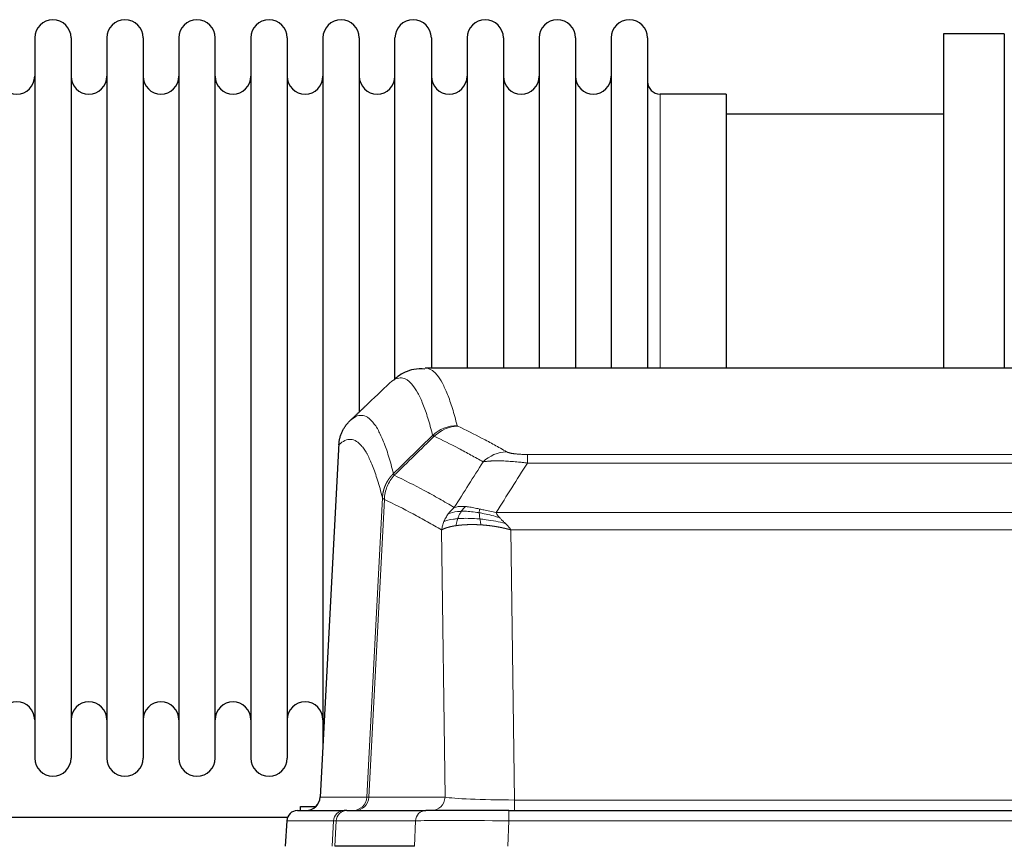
# Model space of a CAD drawing. Header units: inches. Extents: x 0 to 17820, y -10 to 12600.
# Tile 157 of 256: x 3311 to 3587, y 10745 to 10977. Entities that reach past the tile are written whole.
import ezdxf

# ---------------------------------------------------------------- set-up
doc = ezdxf.new("R2010")
doc.units = ezdxf.units.IN
doc.layers.add('1', color=7, linetype='Continuous', true_color=0xffffff)

msp = doc.modelspace()

# ---------------------------------------------------------------- linework, layer by layer
at = {"layer": '1', "color": 2, "linetype": 'Continuous', "lineweight": 25}
for p, q in [((3315.034, 10971.754), (3315.034, 10769.954)), ((3325.234, 10971.754), (3325.234, 10769.954)), ((3335.234, 10971.754), (3335.234, 10769.954)), ((3345.434, 10971.754), (3345.434, 10769.954)), ((3355.434, 10971.754), (3355.434, 10769.954)), ((3365.634, 10769.954), (3365.634, 10971.754)), ((3375.634, 10971.754), (3375.634, 10769.954)), ((3385.834, 10971.754), (3385.834, 10769.954)), ((3395.834, 10971.754), (3395.834, 10870.854)), ((3406.034, 10971.754), (3406.034, 10870.854)), ((3416.034, 10876.171), (3416.034, 10971.754)), ((3426.234, 10971.754), (3426.234, 10879.254)), ((3436.234, 10971.754), (3436.234, 10879.254)), ((3446.434, 10971.754), (3446.434, 10879.254)), ((3456.434, 10971.754), (3456.434, 10879.254)), ((3466.634, 10971.754), (3466.634, 10879.254)), ((3476.634, 10971.754), (3476.634, 10879.254)), ((3486.834, 10971.754), (3486.834, 10879.254)), ((3586.834, 10972.854), (3569.834, 10972.854)), ((3569.834, 10972.854), (3569.834, 10879.256)), ((3586.834, 10972.854), (3586.834, 10879.256)), ((3508.834, 10956.004), (3490.334, 10956.004)), ((3508.834, 10956.004), (3508.834, 10879.25)), ((3569.834, 10950.354), (3508.828, 10950.354)), ((3687.187, 10879.249), (3424.48, 10879.249)), ((3395.834, 10870.854), (3395.834, 10773.633)), ((3406.034, 10870.854), (3406.034, 10866.932)), ((3400.332, 10858.229), (3395.058, 10759.036)), ((3389.534, 10756.354), (3393.824, 10756.354)), ((3389.534, 10755.248), (3389.534, 10756.354)), ((3385.882, 10753.354), (3283.968, 10753.354)), ((3388.686, 10755.249), (3401.797, 10755.249)), ((3402.494, 10755.249), (3401.797, 10755.249)), ((3402.494, 10755.249), (3424.668, 10755.249)), ((3447.923, 10755.249), (3424.668, 10755.249)), ((3447.923, 10755.249), (3663.744, 10755.249)), ((3385.676, 10752.408), (3385.295, 10745.249)), ((3421.468, 10745.249), (3399.214, 10745.249))]:
    msp.add_line(p, q, dxfattribs=at)
at = {"layer": '1', "color": 110, "linetype": 'Continuous', "lineweight": 13}
for p, q in [((3490.334, 10956.004), (3490.334, 10879.25)), ((3400.318, 10857.735), (3395.07, 10759.039)), ((3453.162, 10855.042), (3658.505, 10855.042)), ((3453.162, 10852.625), (3453.162, 10855.042)), ((3658.505, 10852.625), (3453.162, 10852.625)), ((3408.136, 10759.039), (3412.513, 10842.908)), ((3413.069, 10842.431), (3408.717, 10759.039)), ((3444.431, 10838.795), (3667.236, 10838.795)), ((3430.069, 10759.039), (3429.112, 10833.886)), ((3448.544, 10833.896), (3449.512, 10758.213)), ((3663.123, 10833.896), (3448.544, 10833.896)), ((3395.07, 10759.039), (3408.136, 10759.039)), ((3408.717, 10759.039), (3430.069, 10759.039)), ((3449.512, 10758.213), (3662.155, 10758.213)), ((3449.512, 10755.249), (3449.512, 10758.213)), ((3447.923, 10752.406), (3447.923, 10755.249)), ((3385.692, 10752.406), (3385.312, 10745.249)), ((3398.803, 10752.406), (3385.692, 10752.406)), ((3398.429, 10745.249), (3398.803, 10752.406)), ((3399.587, 10752.406), (3399.214, 10745.249)), ((3421.761, 10752.406), (3399.587, 10752.406)), ((3421.468, 10745.249), (3421.761, 10752.406)), ((3447.923, 10752.406), (3447.63, 10745.249)), ((3663.744, 10752.406), (3447.923, 10752.406))]:
    msp.add_line(p, q, dxfattribs=at)
at = {"layer": '1', "color": 2, "linetype": 'Continuous', "lineweight": 25}
for centre, radius, start, end in [((3320.134, 10971.754), 5.1, 0, 180), ((3340.334, 10971.754), 5.1, 0, 180), ((3360.534, 10971.754), 5.1, 0, 180), ((3380.734, 10971.754), 5.1, 0, 180), ((3400.934, 10971.754), 5.1, 0, 180), ((3421.134, 10971.754), 5.1, 0, 180), ((3441.334, 10971.754), 5.1, 0, 180), ((3461.534, 10971.754), 5.1, 0, 180), ((3481.734, 10971.754), 5.1, 0, 180), ((3310.034, 10961.004), 5, 180, 0), ((3330.234, 10961.004), 5, 180, 0), ((3350.434, 10961.004), 5, 180, 0), ((3370.634, 10961.004), 5, 180, 0), ((3390.834, 10961.004), 5, 180, 0), ((3411.034, 10961.004), 5, 180, 0), ((3431.234, 10961.004), 5, 180, 0), ((3451.434, 10961.004), 5, 180, 0), ((3471.634, 10961.004), 5, 180, 0), ((3490.334, 10959.504), 3.5, 180, 270), ((3310.034, 10780.704), 5, 0, 180), ((3330.234, 10780.704), 5, 0, 180), ((3350.434, 10780.704), 5, 0, 180), ((3370.634, 10780.704), 5, 0, 180), ((3390.834, 10780.704), 5, 0, 180), ((3320.134, 10769.954), 5.1, 180, 0), ((3340.334, 10769.954), 5.1, 180, 0), ((3360.534, 10769.954), 5.1, 180, 0), ((3380.734, 10769.954), 5.1, 180, 0), ((3391.063, 10759.249), 4, 270, 357.55646), ((3388.672, 10752.249), 3, 90, 176.65074)]:
    msp.add_arc(centre, radius, start, end, dxfattribs=at)
at = {"layer": '1', "color": 110, "linetype": 'Continuous', "lineweight": 13}
for centre, major_axis, ratio, start_param, end_param in [((3433.467, 10853.192), (-9.695, -2.45), 0.9931439, 4.4664808, 5.2238901), ((3433.654, 10853.031), (-4.281, -9.037), 0.9659395, 3.5975691, 4.3432065), ((3447.315, 10845.885), (-4.97, -8.677), 0.9635717, 3.6779385, 4.4208965), ((3391.078, 10759.249), (0, 4), 0.9993908, 3.1415927, 4.6600291), ((3404.144, 10759.249), (0, 4), 0.9993908, 3.1415927, 4.6600291), ((3404.841, 10759.249), (0, 4), 0.9702957, 3.1415927, 4.6600291), ((3428.162, 10759.249), (20.038, 0.208), 0.001459, 3.176361, 3.3855124), ((3426.193, 10759.249), (0, 4), 0.9702957, 3.1415927, 4.6600291), ((3449.432, 10759.249), (-20.002, 0.052), 0.0517476, 0.2535919, 1.5749043), ((3388.686, 10752.249), (0, 3), 0.9993908, 0, 1.5184364), ((3401.797, 10752.249), (0, 3), 0.9993908, 0, 1.5184364), ((3402.494, 10752.249), (0, 3), 0.9702957, 0, 1.5184364), ((3424.668, 10752.249), (0, 3), 0.9702957, 0, 1.5184364), ((3425.815, 10752.249), (-27.029, 0.156), 0.000812, 6.0391366, 6.248288), ((3447.975, 10752.249), (-27.018, 0.123), 0.0058026, 4.7143189, 6.0386286)]:
    msp.add_ellipse(centre, major_axis=major_axis, ratio=ratio, start_param=start_param, end_param=end_param, dxfattribs=at)
at = {"layer": '1', "color": 2, "linetype": 'Continuous', "lineweight": 25}
for points, knots in [([(3424.443, 10878.936), (3423.33, 10879.036), (3420.471, 10879.019), (3417.46, 10877.443), (3416.039, 10876.225), (3415.695, 10875.861)], [0, 0, 0, 0, 0.2919694, 0.8082012, 1, 1, 1, 1]), ([(3400.318, 10857.735), (3400.347, 10858.366), (3400.437, 10858.994), (3400.66, 10859.912), (3400.749, 10860.215), (3400.955, 10860.809), (3401.072, 10861.101), (3401.333, 10861.673), (3401.478, 10861.952), (3401.792, 10862.494), (3401.962, 10862.758), (3402.326, 10863.267), (3402.52, 10863.513), (3402.93, 10863.985), (3403.147, 10864.211), (3403.373, 10864.425)], [0, 0, 0, 0, 0.25, 0.25, 0.375, 0.375, 0.5, 0.5, 0.625, 0.625, 0.75, 0.75, 0.875, 0.875, 1, 1, 1, 1])]:
    msp.add_open_spline(points, degree=3, knots=knots, dxfattribs=at)
at = {"layer": '1', "color": 110, "linetype": 'Continuous', "lineweight": 13}
for points, knots in [([(3424.487, 10879.249), (3424.58, 10879.249), (3425.203, 10879.219), (3425.816, 10878.995), (3426.587, 10878.498), (3426.969, 10878.197), (3427.348, 10877.816), (3427.599, 10877.544), (3427.724, 10877.4), (3428.348, 10876.633), (3428.839, 10875.878), (3429.564, 10874.535), (3429.804, 10874.052), (3430.28, 10873.016), (3430.516, 10872.462), (3431.218, 10870.697), (3432.139, 10868.063), (3433.029, 10864.866), (3433.467, 10863.127)], [0, 0, 0, 0, 0.0285171, 0.1904309, 0.1904309, 0.2713878, 0.3118663, 0.3118663, 0.3523447, 0.3523447, 0.5142585, 0.5142585, 0.5952154, 0.5952154, 0.6761724, 0.6761724, 0.8380862, 1, 1, 1, 1]), ([(3426.599, 10860.389), (3426.161, 10862.126), (3425.269, 10865.32), (3424.347, 10867.952), (3423.644, 10869.716), (3423.408, 10870.269), (3422.932, 10871.305), (3422.692, 10871.787), (3421.965, 10873.13), (3421.473, 10873.884), (3420.849, 10874.651), (3420.724, 10874.796), (3420.472, 10875.067), (3420.093, 10875.448), (3419.71, 10875.75), (3418.938, 10876.248), (3417.895, 10876.63), (3416.285, 10876.358), (3415.183, 10875.615), (3414.625, 10875.102)], [0, 0, 0, 0, 0.125, 0.25, 0.25, 0.3125, 0.3125, 0.375, 0.375, 0.5, 0.5, 0.53125, 0.53125, 0.5625, 0.625, 0.625, 0.75, 0.875, 1, 1, 1, 1]), ([(3403.373, 10864.425), (3403.944, 10864.979), (3405.072, 10865.794), (3406.717, 10866.138), (3407.784, 10865.784), (3408.572, 10865.3), (3408.963, 10865.003), (3409.415, 10864.56), (3409.607, 10864.35), (3409.735, 10864.206), (3409.799, 10864.131), (3410.118, 10863.747), (3410.498, 10863.23), (3410.935, 10862.532), (3411.122, 10862.213), (3411.246, 10861.995), (3411.308, 10861.884), (3411.864, 10860.864), (3412.837, 10858.758), (3414.248, 10854.726), (3415.156, 10851.455), (3415.602, 10849.674)], [0, 0, 0, 0, 0.125, 0.25, 0.375, 0.375, 0.4375, 0.46875, 0.484375, 0.484375, 0.5, 0.5, 0.5625, 0.59375, 0.609375, 0.609375, 0.625, 0.625, 0.75, 0.875, 1, 1, 1, 1]), ([(3433.654, 10862.966), (3433.598, 10862.993), (3433.555, 10863.019), (3433.492, 10863.073), (3433.473, 10863.1), (3433.467, 10863.127)], [0, 0, 0, 0, 0.5, 0.5, 1, 1, 1, 1]), ([(3433.654, 10862.966), (3435.939, 10861.879), (3438.221, 10860.738), (3441.636, 10858.944), (3442.774, 10858.332), (3445.046, 10857.082), (3446.181, 10856.444), (3447.315, 10855.791)], [0, 0, 0, 0, 0.5, 0.5, 0.75, 0.75, 1, 1, 1, 1]), ([(3412.513, 10842.908), (3412.068, 10844.687), (3411.162, 10847.956), (3409.755, 10851.987), (3408.785, 10854.095), (3408.231, 10855.118), (3408.169, 10855.229), (3408.045, 10855.447), (3407.859, 10855.768), (3407.423, 10856.468), (3407.044, 10856.986), (3406.726, 10857.373), (3406.662, 10857.448), (3406.534, 10857.593), (3406.343, 10857.804), (3405.892, 10858.25), (3405.502, 10858.55), (3404.716, 10859.041), (3403.653, 10859.405), (3402.012, 10859.08), (3400.887, 10858.28), (3400.318, 10857.735)], [0, 0, 0, 0, 0.125, 0.25, 0.375, 0.375, 0.390625, 0.390625, 0.40625, 0.4375, 0.5, 0.5, 0.515625, 0.515625, 0.53125, 0.5625, 0.625, 0.625, 0.75, 0.875, 1, 1, 1, 1]), ([(3440.735, 10852.966), (3439.6, 10853.619), (3438.463, 10854.258), (3436.188, 10855.51), (3435.049, 10856.122), (3431.63, 10857.918), (3429.346, 10859.06), (3427.058, 10860.149)], [0, 0, 0, 0, 0.25, 0.25, 0.5, 0.5, 1, 1, 1, 1]), ([(3453.162, 10855.042), (3452.98, 10855.042), (3452.797, 10855.043), (3452.433, 10855.047), (3452.254, 10855.051), (3451.898, 10855.06), (3451.723, 10855.065), (3451.376, 10855.079), (3451.205, 10855.088), (3450.994, 10855.1), (3450.952, 10855.102), (3450.868, 10855.107), (3450.744, 10855.115), (3450.623, 10855.124), (3450.384, 10855.141), (3450.076, 10855.168), (3449.789, 10855.198), (3449.616, 10855.218), (3449.581, 10855.222), (3449.513, 10855.231), (3449.48, 10855.235), (3449.38, 10855.248), (3449.315, 10855.257), (3449.125, 10855.284), (3449.006, 10855.302), (3448.779, 10855.341), (3448.672, 10855.361), (3448.469, 10855.402), (3448.374, 10855.423), (3448.261, 10855.45), (3448.238, 10855.456), (3448.195, 10855.467), (3448.173, 10855.472), (3448.109, 10855.489), (3448.068, 10855.5), (3447.95, 10855.534), (3447.876, 10855.556), (3447.739, 10855.602), (3447.676, 10855.625), (3447.499, 10855.695), (3447.399, 10855.743), (3447.315, 10855.791)], [0, 0, 0, 0, 0.0625, 0.0625, 0.125, 0.125, 0.1875, 0.1875, 0.25, 0.25, 0.265625, 0.265625, 0.28125, 0.3125, 0.3125, 0.375, 0.4375, 0.4375, 0.453125, 0.453125, 0.46875, 0.46875, 0.5, 0.5, 0.5625, 0.5625, 0.625, 0.625, 0.6875, 0.6875, 0.703125, 0.703125, 0.71875, 0.71875, 0.75, 0.75, 0.8125, 0.8125, 0.875, 0.875, 1, 1, 1, 1]), ([(3453.162, 10852.625), (3452.827, 10852.668), (3452.494, 10852.709), (3451.831, 10852.787), (3451.503, 10852.824), (3450.527, 10852.928), (3449.889, 10852.989), (3449.187, 10853.047), (3449.109, 10853.053), (3448.953, 10853.066), (3448.876, 10853.072), (3448.644, 10853.089), (3448.492, 10853.101), (3448.037, 10853.132), (3447.442, 10853.17), (3446.869, 10853.198), (3446.448, 10853.215), (3446.24, 10853.223), (3446.034, 10853.229), (3445.898, 10853.233), (3445.83, 10853.235), (3445.224, 10853.25), (3444.716, 10853.254), (3443.997, 10853.246), (3443.765, 10853.241), (3443.426, 10853.23), (3443.315, 10853.226), (3443.097, 10853.216), (3442.989, 10853.211), (3442.462, 10853.182), (3442.074, 10853.149), (3441.359, 10853.07), (3441.033, 10853.022), (3440.735, 10852.966)], [0, 0, 0, 0, 0.0625, 0.0625, 0.125, 0.125, 0.25, 0.25, 0.265625, 0.265625, 0.28125, 0.28125, 0.3125, 0.3125, 0.375, 0.4375, 0.4375, 0.46875, 0.484375, 0.484375, 0.5, 0.5, 0.625, 0.625, 0.6875, 0.6875, 0.71875, 0.71875, 0.75, 0.75, 0.875, 0.875, 1, 1, 1, 1]), ([(3412.513, 10842.908), (3412.514, 10842.925), (3412.516, 10842.959), (3412.519, 10843.009), (3412.522, 10843.06), (3412.525, 10843.111), (3412.529, 10843.161), (3412.533, 10843.212), (3412.538, 10843.263), (3412.542, 10843.313), (3412.547, 10843.364), (3412.552, 10843.414), (3412.558, 10843.465), (3412.563, 10843.515), (3412.569, 10843.566), (3412.575, 10843.616), (3412.581, 10843.667), (3412.588, 10843.717), (3412.595, 10843.767), (3412.602, 10843.818), (3412.609, 10843.868), (3412.617, 10843.918), (3412.625, 10843.968), (3412.633, 10844.018), (3412.641, 10844.068), (3412.65, 10844.119), (3412.659, 10844.169), (3412.668, 10844.219), (3412.677, 10844.268), (3412.687, 10844.318), (3412.697, 10844.368), (3412.707, 10844.418), (3412.717, 10844.468), (3412.728, 10844.517), (3412.739, 10844.567), (3412.75, 10844.616), (3412.761, 10844.666), (3412.773, 10844.715), (3412.785, 10844.765), (3412.797, 10844.814), (3412.809, 10844.863), (3412.822, 10844.913), (3412.835, 10844.962), (3412.848, 10845.011), (3412.861, 10845.06), (3412.875, 10845.109), (3412.889, 10845.158), (3412.903, 10845.206), (3412.917, 10845.255), (3412.932, 10845.304), (3412.946, 10845.352), (3412.962, 10845.401), (3412.977, 10845.449), (3412.992, 10845.498), (3413.008, 10845.546), (3413.024, 10845.594), (3413.04, 10845.642), (3413.057, 10845.69), (3413.074, 10845.738), (3413.091, 10845.786), (3413.108, 10845.834), (3413.125, 10845.881), (3413.143, 10845.929), (3413.161, 10845.976), (3413.179, 10846.024), (3413.198, 10846.071), (3413.216, 10846.118), (3413.235, 10846.165), (3413.254, 10846.212), (3413.274, 10846.259), (3413.293, 10846.306), (3413.313, 10846.353), (3413.333, 10846.4), (3413.354, 10846.446), (3413.374, 10846.493), (3413.395, 10846.539), (3413.422, 10846.599), (3413.456, 10846.672), (3413.497, 10846.758), (3413.538, 10846.843), (3413.581, 10846.928), (3413.624, 10847.013), (3413.668, 10847.098), (3413.713, 10847.182), (3413.758, 10847.265), (3413.805, 10847.348), (3413.852, 10847.431), (3413.9, 10847.513), (3413.948, 10847.595), (3413.998, 10847.677), (3414.048, 10847.757), (3414.099, 10847.838), (3414.151, 10847.918), (3414.203, 10847.997), (3414.256, 10848.076), (3414.31, 10848.155), (3414.365, 10848.233), (3414.42, 10848.31), (3414.476, 10848.387), (3414.533, 10848.463), (3414.591, 10848.539), (3414.649, 10848.614), (3414.708, 10848.689), (3414.767, 10848.763), (3414.827, 10848.837), (3414.888, 10848.91), (3414.95, 10848.982), (3415.012, 10849.054), (3415.075, 10849.126), (3415.139, 10849.196), (3415.203, 10849.266), (3415.268, 10849.336), (3415.334, 10849.405), (3415.4, 10849.473), (3415.467, 10849.541), (3415.534, 10849.608), (3415.579, 10849.652), (3415.602, 10849.674)], [0, 0, 0, 0, 0.0066687, 0.0133374, 0.0200061, 0.0266746, 0.0333432, 0.0400116, 0.0466801, 0.0533484, 0.0600168, 0.066685, 0.0733532, 0.0800214, 0.0866895, 0.0933575, 0.1000255, 0.1066935, 0.1133614, 0.1200292, 0.126697, 0.1333647, 0.1400324, 0.1467001, 0.1533676, 0.1600352, 0.1667026, 0.1733701, 0.1800374, 0.1867047, 0.193372, 0.2000392, 0.2067064, 0.2133735, 0.2200405, 0.2267075, 0.2333745, 0.2400414, 0.2467082, 0.253375, 0.2600418, 0.2667085, 0.2733751, 0.2800417, 0.2867082, 0.2933747, 0.3000412, 0.3067075, 0.3133739, 0.3200401, 0.3267064, 0.3333725, 0.3400387, 0.3467047, 0.3533708, 0.3600367, 0.3667026, 0.3733685, 0.3800343, 0.3867001, 0.3933658, 0.4000315, 0.4066971, 0.4133626, 0.4200281, 0.4266936, 0.433359, 0.4400243, 0.4466896, 0.4533549, 0.4600201, 0.4666852, 0.4733503, 0.4800154, 0.4866804, 0.4933453, 0.5000102, 0.5125098, 0.5250093, 0.5375088, 0.5500082, 0.5625077, 0.5750071, 0.5875066, 0.600006, 0.6125054, 0.6250049, 0.6375043, 0.6500037, 0.6625032, 0.6750026, 0.6875021, 0.7000016, 0.7125011, 0.7250006, 0.7375001, 0.7499997, 0.7624993, 0.7749989, 0.7874985, 0.7999982, 0.812498, 0.8249977, 0.8374975, 0.8499974, 0.8624973, 0.8749972, 0.8874972, 0.8999973, 0.9124974, 0.9249976, 0.9374978, 0.9499981, 0.9624985, 0.9749989, 0.9874994, 1, 1, 1, 1]), ([(3413.069, 10842.431), (3413.09, 10843.062), (3413.168, 10843.69), (3413.432, 10844.919), (3413.617, 10845.519), (3414.089, 10846.672), (3414.374, 10847.224), (3415.033, 10848.261), (3415.406, 10848.747), (3415.814, 10849.191)], [0, 0, 0, 0, 0.25, 0.25, 0.5, 0.5, 0.75, 0.75, 1, 1, 1, 1]), ([(3415.814, 10849.191), (3415.739, 10849.28), (3415.697, 10849.376), (3415.639, 10849.549), (3415.623, 10849.626), (3415.602, 10849.674)], [0, 0, 0, 0, 0.5, 0.5, 1, 1, 1, 1]), ([(3415.814, 10849.191), (3418.636, 10847.852), (3421.452, 10846.431), (3425.666, 10844.177), (3427.068, 10843.404), (3429.871, 10841.819), (3431.27, 10841.006), (3432.668, 10840.172)], [0, 0, 0, 0, 0.5, 0.5, 0.75, 0.75, 1, 1, 1, 1]), ([(3413.069, 10842.431), (3413.064, 10842.435), (3413.054, 10842.441), (3413.039, 10842.451), (3413.024, 10842.46), (3413.008, 10842.47), (3412.993, 10842.48), (3412.978, 10842.49), (3412.962, 10842.5), (3412.947, 10842.509), (3412.931, 10842.519), (3412.916, 10842.529), (3412.901, 10842.539), (3412.885, 10842.549), (3412.87, 10842.559), (3412.855, 10842.569), (3412.84, 10842.579), (3412.825, 10842.589), (3412.81, 10842.6), (3412.795, 10842.61), (3412.78, 10842.62), (3412.766, 10842.63), (3412.752, 10842.64), (3412.738, 10842.65), (3412.724, 10842.661), (3412.71, 10842.671), (3412.697, 10842.681), (3412.676, 10842.697), (3412.65, 10842.719), (3412.622, 10842.745), (3412.598, 10842.769), (3412.579, 10842.791), (3412.563, 10842.811), (3412.55, 10842.829), (3412.54, 10842.845), (3412.532, 10842.86), (3412.526, 10842.872), (3412.522, 10842.882), (3412.518, 10842.891), (3412.516, 10842.898), (3412.514, 10842.903), (3412.513, 10842.906), (3412.513, 10842.907), (3412.513, 10842.908)], [0, 0, 0, 0, 0.0155037, 0.0313049, 0.0474035, 0.0637997, 0.0804935, 0.097485, 0.1147743, 0.1323613, 0.1502462, 0.1684289, 0.1869096, 0.2056883, 0.224765, 0.2441397, 0.2638126, 0.2837835, 0.3040527, 0.32462, 0.3454856, 0.3666494, 0.3881116, 0.409872, 0.4319308, 0.454288, 0.4769435, 0.4998975, 0.5635611, 0.6228928, 0.6778927, 0.7285606, 0.7748966, 0.8169007, 0.8545729, 0.8879131, 0.9169214, 0.9415977, 0.9619421, 0.9779545, 0.989635, 0.9969835, 1, 1, 1, 1]), ([(3429.112, 10833.886), (3427.781, 10834.673), (3426.448, 10835.441), (3423.781, 10836.939), (3422.445, 10837.67), (3418.435, 10839.806), (3415.755, 10841.156), (3413.069, 10842.431)], [0, 0, 0, 0, 0.25, 0.25, 0.5, 0.5, 1, 1, 1, 1]), ([(3430.961, 10838.365), (3431.207, 10838.696), (3431.473, 10839.013), (3432.044, 10839.617), (3432.348, 10839.904), (3432.668, 10840.172)], [0, 0, 0, 0, 0.5, 0.5, 1, 1, 1, 1]), ([(3434.619, 10839.111), (3434.248, 10839.098), (3433.891, 10839.073), (3432.53, 10838.921), (3431.66, 10838.697), (3430.961, 10838.365)], [0, 0, 0, 0, 0.25, 0.25, 1, 1, 1, 1]), ([(3435.844, 10840.434), (3435.545, 10840.46), (3435.254, 10840.475), (3434.127, 10840.491), (3433.361, 10840.397), (3432.668, 10840.172)], [0, 0, 0, 0, 0.25, 0.25, 1, 1, 1, 1]), ([(3433.633, 10837.049), (3433.664, 10837.139), (3433.697, 10837.23), (3433.831, 10837.594), (3433.944, 10837.866), (3434.193, 10838.391), (3434.33, 10838.644), (3434.521, 10838.959), (3434.57, 10839.036), (3434.619, 10839.111)], [0, 0, 0, 0, 0.125, 0.125, 0.5, 0.5, 0.875, 0.875, 1, 1, 1, 1]), ([(3434.619, 10839.111), (3434.718, 10839.261), (3434.819, 10839.403), (3435.076, 10839.731), (3435.234, 10839.905), (3435.544, 10840.206), (3435.697, 10840.332), (3435.844, 10840.434)], [0, 0, 0, 0, 0.25, 0.25, 0.625, 0.625, 1, 1, 1, 1]), ([(3439.663, 10838.705), (3439.434, 10838.745), (3439.207, 10838.781), (3438.305, 10838.917), (3437.646, 10838.995), (3436.376, 10839.098), (3435.766, 10839.124), (3434.994, 10839.122), (3434.805, 10839.118), (3434.619, 10839.111)], [0, 0, 0, 0, 0.125, 0.125, 0.5, 0.5, 0.875, 0.875, 1, 1, 1, 1]), ([(3439.813, 10839.738), (3439.633, 10839.778), (3439.454, 10839.818), (3438.747, 10839.972), (3438.232, 10840.078), (3437.238, 10840.26), (3436.759, 10840.334), (3436.144, 10840.405), (3435.993, 10840.421), (3435.844, 10840.434)], [0, 0, 0, 0, 0.125, 0.125, 0.5, 0.5, 0.875, 0.875, 1, 1, 1, 1]), ([(3439.663, 10838.705), (3439.661, 10838.829), (3439.663, 10838.945), (3439.676, 10839.211), (3439.692, 10839.348), (3439.74, 10839.577), (3439.772, 10839.669), (3439.813, 10839.738)], [0, 0, 0, 0, 0.25, 0.25, 0.625, 0.625, 1, 1, 1, 1]), ([(3444.431, 10838.795), (3443.21, 10838.984), (3442.034, 10839.24), (3440.541, 10839.575), (3440.173, 10839.658), (3439.813, 10839.738)], [0, 0, 0, 0, 0.75, 0.75, 1, 1, 1, 1]), ([(3429.112, 10833.886), (3429.169, 10834.283), (3429.251, 10834.678), (3429.464, 10835.46), (3429.596, 10835.846), (3429.751, 10836.225)], [0, 0, 0, 0, 0.5, 0.5, 1, 1, 1, 1]), ([(3429.751, 10836.225), (3429.907, 10836.601), (3430.087, 10836.969), (3430.491, 10837.684), (3430.716, 10838.031), (3430.961, 10838.365)], [0, 0, 0, 0, 0.5, 0.5, 1, 1, 1, 1]), ([(3433.633, 10837.049), (3433.199, 10837.013), (3432.789, 10836.967), (3431.259, 10836.75), (3430.363, 10836.51), (3429.751, 10836.225)], [0, 0, 0, 0, 0.25, 0.25, 1, 1, 1, 1]), ([(3433.143, 10835.088), (3433.179, 10835.288), (3433.222, 10835.511), (3433.327, 10835.991), (3433.39, 10836.246), (3433.516, 10836.687), (3433.572, 10836.867), (3433.633, 10837.049)], [0, 0, 0, 0, 0.375, 0.375, 0.75, 0.75, 1, 1, 1, 1]), ([(3439.831, 10836.964), (3439.542, 10836.99), (3439.256, 10837.014), (3438.122, 10837.097), (3437.299, 10837.132), (3435.734, 10837.151), (3434.993, 10837.134), (3434.075, 10837.082), (3433.851, 10837.067), (3433.633, 10837.049)], [0, 0, 0, 0, 0.125, 0.125, 0.5, 0.5, 0.875, 0.875, 1, 1, 1, 1]), ([(3445.302, 10837.351), (3443.891, 10837.773), (3442.455, 10838.149), (3440.584, 10838.539), (3440.12, 10838.627), (3439.663, 10838.705)], [0, 0, 0, 0, 0.75, 0.75, 1, 1, 1, 1]), ([(3439.831, 10836.964), (3439.819, 10837.041), (3439.808, 10837.118), (3439.763, 10837.428), (3439.734, 10837.66), (3439.69, 10838.104), (3439.675, 10838.317), (3439.665, 10838.58), (3439.663, 10838.644), (3439.663, 10838.705)], [0, 0, 0, 0, 0.125, 0.125, 0.5, 0.5, 0.875, 0.875, 1, 1, 1, 1]), ([(3440.146, 10835.313), (3440.113, 10835.476), (3440.073, 10835.661), (3439.992, 10836.064), (3439.949, 10836.28), (3439.881, 10836.655), (3439.856, 10836.809), (3439.831, 10836.964)], [0, 0, 0, 0, 0.375, 0.375, 0.75, 0.75, 1, 1, 1, 1]), ([(3446.973, 10835.733), (3445.2, 10836.185), (3443.371, 10836.532), (3440.997, 10836.844), (3440.409, 10836.91), (3439.831, 10836.964)], [0, 0, 0, 0, 0.75, 0.75, 1, 1, 1, 1]), ([(3445.302, 10837.351), (3445.183, 10837.478), (3445.073, 10837.604), (3444.824, 10837.914), (3444.699, 10838.095), (3444.513, 10838.451), (3444.452, 10838.625), (3444.431, 10838.795)], [0, 0, 0, 0, 0.25, 0.25, 0.625, 0.625, 1, 1, 1, 1]), ([(3446.973, 10835.733), (3446.899, 10835.804), (3446.825, 10835.875), (3446.529, 10836.157), (3446.307, 10836.363), (3445.88, 10836.768), (3445.674, 10836.965), (3445.422, 10837.223), (3445.361, 10837.287), (3445.302, 10837.351)], [0, 0, 0, 0, 0.125, 0.125, 0.5, 0.5, 0.875, 0.875, 1, 1, 1, 1]), ([(3433.143, 10835.088), (3433.132, 10835.086), (3433.108, 10835.082), (3433.073, 10835.077), (3433.038, 10835.072), (3433.002, 10835.066), (3432.966, 10835.061), (3432.93, 10835.055), (3432.893, 10835.049), (3432.855, 10835.043), (3432.818, 10835.037), (3432.779, 10835.031), (3432.741, 10835.024), (3432.702, 10835.018), (3432.663, 10835.011), (3432.624, 10835.004), (3432.584, 10834.997), (3432.544, 10834.99), (3432.503, 10834.983), (3432.463, 10834.975), (3432.422, 10834.968), (3432.38, 10834.96), (3432.339, 10834.952), (3432.297, 10834.944), (3432.255, 10834.936), (3432.212, 10834.928), (3432.169, 10834.919), (3432.126, 10834.911), (3432.083, 10834.902), (3432.04, 10834.893), (3431.996, 10834.884), (3431.952, 10834.875), (3431.908, 10834.866), (3431.864, 10834.856), (3431.82, 10834.847), (3431.775, 10834.837), (3431.73, 10834.827), (3431.685, 10834.817), (3431.64, 10834.807), (3431.595, 10834.796), (3431.549, 10834.786), (3431.504, 10834.775), (3431.458, 10834.764), (3431.412, 10834.753), (3431.367, 10834.741), (3431.321, 10834.73), (3431.275, 10834.718), (3431.229, 10834.707), (3431.182, 10834.695), (3431.136, 10834.683), (3431.09, 10834.67), (3431.044, 10834.658), (3430.998, 10834.645), (3430.951, 10834.632), (3430.905, 10834.619), (3430.859, 10834.606), (3430.813, 10834.593), (3430.767, 10834.579), (3430.721, 10834.566), (3430.675, 10834.552), (3430.629, 10834.538), (3430.583, 10834.523), (3430.537, 10834.509), (3430.492, 10834.494), (3430.446, 10834.48), (3430.401, 10834.465), (3430.356, 10834.45), (3430.311, 10834.434), (3430.266, 10834.419), (3430.221, 10834.403), (3430.177, 10834.387), (3430.133, 10834.371), (3430.089, 10834.355), (3430.045, 10834.338), (3430.002, 10834.322), (3429.959, 10834.305), (3429.916, 10834.288), (3429.873, 10834.27), (3429.831, 10834.253), (3429.789, 10834.235), (3429.748, 10834.218), (3429.707, 10834.2), (3429.666, 10834.182), (3429.625, 10834.163), (3429.586, 10834.145), (3429.546, 10834.126), (3429.507, 10834.107), (3429.468, 10834.088), (3429.43, 10834.069), (3429.393, 10834.049), (3429.356, 10834.029), (3429.319, 10834.009), (3429.283, 10833.989), (3429.247, 10833.969), (3429.212, 10833.949), (3429.178, 10833.928), (3429.144, 10833.907), (3429.123, 10833.893), (3429.112, 10833.886)], [0, 0, 0, 0, 0.0060657, 0.012223, 0.0184718, 0.0248123, 0.0312443, 0.0377679, 0.0443831, 0.0510899, 0.0578883, 0.0647782, 0.0717598, 0.0788329, 0.0859977, 0.093254, 0.1006019, 0.1080414, 0.1155725, 0.1231952, 0.1309095, 0.1387154, 0.1466129, 0.1546019, 0.1626826, 0.1708549, 0.1791188, 0.1874742, 0.1959213, 0.20446, 0.2130903, 0.2218121, 0.2306256, 0.2395307, 0.2485274, 0.2576156, 0.2667955, 0.276067, 0.2854301, 0.2948848, 0.3044311, 0.314069, 0.3237985, 0.3336196, 0.3435324, 0.3535367, 0.3636326, 0.3738202, 0.3840993, 0.3944701, 0.4049324, 0.4154864, 0.426132, 0.4368691, 0.4476979, 0.4586183, 0.4696303, 0.480734, 0.4919292, 0.503216, 0.5145945, 0.5260645, 0.5376262, 0.5492795, 0.5610244, 0.5728609, 0.584789, 0.5968087, 0.60892, 0.621123, 0.6334175, 0.6458037, 0.6582815, 0.6708509, 0.6835119, 0.6962645, 0.7091087, 0.7220445, 0.735072, 0.748191, 0.7614017, 0.774704, 0.7880979, 0.8015834, 0.8151605, 0.8288293, 0.8425896, 0.8564416, 0.8703852, 0.8844204, 0.8985472, 0.9127656, 0.9270756, 0.9414773, 0.9559705, 0.9705554, 0.9852319, 1, 1, 1, 1]), ([(3440.146, 10835.313), (3440.124, 10835.314), (3440.08, 10835.317), (3440.014, 10835.321), (3439.948, 10835.325), (3439.882, 10835.329), (3439.816, 10835.332), (3439.75, 10835.336), (3439.684, 10835.339), (3439.617, 10835.343), (3439.551, 10835.346), (3439.485, 10835.349), (3439.418, 10835.352), (3439.352, 10835.355), (3439.285, 10835.358), (3439.219, 10835.361), (3439.152, 10835.363), (3439.085, 10835.366), (3439.019, 10835.368), (3438.952, 10835.37), (3438.885, 10835.372), (3438.818, 10835.375), (3438.751, 10835.376), (3438.684, 10835.378), (3438.617, 10835.38), (3438.55, 10835.381), (3438.483, 10835.383), (3438.416, 10835.384), (3438.349, 10835.386), (3438.282, 10835.387), (3438.215, 10835.388), (3438.148, 10835.389), (3438.081, 10835.389), (3438.014, 10835.39), (3437.947, 10835.391), (3437.88, 10835.391), (3437.813, 10835.391), (3437.746, 10835.391), (3437.679, 10835.392), (3437.611, 10835.391), (3437.544, 10835.391), (3437.477, 10835.391), (3437.41, 10835.391), (3437.343, 10835.39), (3437.276, 10835.389), (3437.209, 10835.389), (3437.142, 10835.388), (3437.075, 10835.387), (3437.008, 10835.386), (3436.941, 10835.384), (3436.874, 10835.383), (3436.807, 10835.382), (3436.741, 10835.38), (3436.674, 10835.378), (3436.607, 10835.376), (3436.54, 10835.374), (3436.474, 10835.372), (3436.407, 10835.37), (3436.341, 10835.368), (3436.274, 10835.365), (3436.208, 10835.363), (3436.141, 10835.36), (3436.075, 10835.357), (3436.009, 10835.354), (3435.942, 10835.351), (3435.876, 10835.348), (3435.81, 10835.344), (3435.744, 10835.341), (3435.679, 10835.337), (3435.613, 10835.333), (3435.547, 10835.33), (3435.481, 10835.326), (3435.416, 10835.322), (3435.35, 10835.317), (3435.285, 10835.313), (3435.22, 10835.308), (3435.155, 10835.304), (3435.09, 10835.299), (3435.025, 10835.294), (3434.96, 10835.289), (3434.895, 10835.284), (3434.831, 10835.279), (3434.766, 10835.273), (3434.702, 10835.268), (3434.638, 10835.262), (3434.574, 10835.256), (3434.51, 10835.251), (3434.446, 10835.244), (3434.382, 10835.238), (3434.319, 10835.232), (3434.255, 10835.226), (3434.192, 10835.219), (3434.129, 10835.212), (3434.066, 10835.206), (3434.003, 10835.199), (3433.941, 10835.191), (3433.878, 10835.184), (3433.816, 10835.177), (3433.754, 10835.169), (3433.692, 10835.162), (3433.63, 10835.154), (3433.569, 10835.146), (3433.507, 10835.138), (3433.446, 10835.13), (3433.385, 10835.122), (3433.324, 10835.114), (3433.264, 10835.105), (3433.203, 10835.096), (3433.163, 10835.09), (3433.143, 10835.088)], [0, 0, 0, 0, 0.0082024, 0.0164263, 0.0246716, 0.0329384, 0.0412265, 0.0495362, 0.0578672, 0.0662198, 0.0745938, 0.0829892, 0.0914062, 0.0998446, 0.1083045, 0.1167859, 0.1252887, 0.1338131, 0.1423589, 0.1509263, 0.1595151, 0.1681255, 0.1767574, 0.1854108, 0.1940858, 0.2027822, 0.2115002, 0.2202398, 0.2290008, 0.2377835, 0.2465876, 0.2554134, 0.2642606, 0.2731295, 0.2820199, 0.2909319, 0.2998654, 0.3088206, 0.3177973, 0.3267956, 0.3358154, 0.3448569, 0.35392, 0.3630047, 0.3721109, 0.3812388, 0.3903883, 0.3995594, 0.4087522, 0.4179665, 0.4272025, 0.4364601, 0.4457393, 0.4550402, 0.4643627, 0.4737069, 0.4830727, 0.4924601, 0.5018692, 0.5113, 0.5207524, 0.5302265, 0.5397222, 0.5492397, 0.5587788, 0.5683395, 0.577922, 0.5875261, 0.5971519, 0.6067994, 0.6164686, 0.6261595, 0.6358721, 0.6456064, 0.6553624, 0.6651401, 0.6749395, 0.6847606, 0.6946034, 0.704468, 0.7143542, 0.7242622, 0.734192, 0.7441434, 0.7541166, 0.7641115, 0.7741282, 0.7841666, 0.7942268, 0.8043087, 0.8144123, 0.8245377, 0.8346848, 0.8448538, 0.8550444, 0.8652568, 0.875491, 0.885747, 0.8960247, 0.9063242, 0.9166455, 0.9269886, 0.9373534, 0.9477401, 0.9581485, 0.9685787, 0.9790306, 0.9895044, 1, 1, 1, 1]), ([(3448.544, 10833.896), (3448.521, 10833.903), (3448.477, 10833.915), (3448.411, 10833.934), (3448.344, 10833.952), (3448.278, 10833.97), (3448.211, 10833.989), (3448.144, 10834.007), (3448.077, 10834.025), (3448.01, 10834.043), (3447.943, 10834.061), (3447.875, 10834.078), (3447.808, 10834.096), (3447.741, 10834.113), (3447.673, 10834.131), (3447.605, 10834.148), (3447.538, 10834.165), (3447.47, 10834.182), (3447.402, 10834.199), (3447.334, 10834.216), (3447.265, 10834.233), (3447.197, 10834.249), (3447.129, 10834.266), (3447.06, 10834.282), (3446.992, 10834.299), (3446.923, 10834.315), (3446.854, 10834.331), (3446.786, 10834.347), (3446.717, 10834.363), (3446.648, 10834.378), (3446.579, 10834.394), (3446.509, 10834.41), (3446.44, 10834.425), (3446.371, 10834.44), (3446.301, 10834.455), (3446.232, 10834.47), (3446.162, 10834.485), (3446.093, 10834.5), (3446.023, 10834.515), (3445.953, 10834.53), (3445.883, 10834.544), (3445.813, 10834.558), (3445.743, 10834.573), (3445.673, 10834.587), (3445.603, 10834.601), (3445.533, 10834.615), (3445.462, 10834.629), (3445.392, 10834.642), (3445.321, 10834.656), (3445.251, 10834.669), (3445.18, 10834.683), (3445.11, 10834.696), (3445.039, 10834.709), (3444.968, 10834.722), (3444.897, 10834.735), (3444.826, 10834.748), (3444.755, 10834.76), (3444.684, 10834.773), (3444.613, 10834.785), (3444.542, 10834.798), (3444.471, 10834.81), (3444.399, 10834.822), (3444.328, 10834.834), (3444.257, 10834.845), (3444.185, 10834.857), (3444.114, 10834.869), (3444.042, 10834.88), (3443.971, 10834.891), (3443.899, 10834.903), (3443.828, 10834.914), (3443.756, 10834.925), (3443.684, 10834.936), (3443.612, 10834.946), (3443.54, 10834.957), (3443.469, 10834.967), (3443.397, 10834.978), (3443.325, 10834.988), (3443.253, 10834.998), (3443.181, 10835.008), (3443.109, 10835.018), (3443.037, 10835.028), (3442.965, 10835.037), (3442.893, 10835.047), (3442.82, 10835.056), (3442.748, 10835.065), (3442.676, 10835.074), (3442.604, 10835.083), (3442.532, 10835.092), (3442.459, 10835.101), (3442.387, 10835.11), (3442.315, 10835.118), (3442.242, 10835.126), (3442.17, 10835.135), (3442.098, 10835.143), (3442.026, 10835.151), (3441.953, 10835.159), (3441.881, 10835.166), (3441.808, 10835.174), (3441.736, 10835.181), (3441.664, 10835.189), (3441.591, 10835.196), (3441.519, 10835.203), (3441.447, 10835.21), (3441.374, 10835.217), (3441.302, 10835.223), (3441.23, 10835.23), (3441.157, 10835.236), (3441.085, 10835.243), (3441.013, 10835.249), (3440.94, 10835.255), (3440.868, 10835.261), (3440.796, 10835.267), (3440.723, 10835.272), (3440.651, 10835.278), (3440.579, 10835.283), (3440.507, 10835.289), (3440.434, 10835.294), (3440.362, 10835.299), (3440.29, 10835.304), (3440.218, 10835.308), (3440.17, 10835.311), (3440.146, 10835.313)], [0, 0, 0, 0, 0.007775, 0.0155603, 0.0233558, 0.0311618, 0.038978, 0.0468046, 0.0546416, 0.0624889, 0.0703466, 0.0782147, 0.0860931, 0.093982, 0.1018813, 0.109791, 0.1177112, 0.1256417, 0.1335828, 0.1415343, 0.1494962, 0.1574687, 0.1654516, 0.173445, 0.1814489, 0.1894634, 0.1974883, 0.2055238, 0.2135699, 0.2216264, 0.2296936, 0.2377713, 0.2458596, 0.2539585, 0.2620679, 0.270188, 0.2783187, 0.28646, 0.2946119, 0.3027745, 0.3109477, 0.3191316, 0.3273261, 0.3355314, 0.3437472, 0.3519738, 0.3602111, 0.3684591, 0.3767178, 0.3849872, 0.3932673, 0.4015582, 0.4098598, 0.4181722, 0.4264954, 0.4348293, 0.443174, 0.4515295, 0.4598958, 0.4682728, 0.4766607, 0.4850594, 0.493469, 0.5018893, 0.5103206, 0.5187626, 0.5272155, 0.5356793, 0.544154, 0.5526395, 0.561136, 0.5696433, 0.5781615, 0.5866906, 0.5952307, 0.6037817, 0.6123436, 0.6209165, 0.6295003, 0.638095, 0.6467007, 0.6553174, 0.6639451, 0.6725838, 0.6812334, 0.6898941, 0.6985657, 0.7072484, 0.7159421, 0.7246468, 0.7333625, 0.7420893, 0.7508272, 0.759576, 0.768336, 0.777107, 0.7858891, 0.7946823, 0.8034866, 0.812302, 0.8211284, 0.829966, 0.8388147, 0.8476746, 0.8565455, 0.8654276, 0.8743209, 0.8832252, 0.8921408, 0.9010675, 0.9100054, 0.9189544, 0.9279147, 0.9368861, 0.9458688, 0.9548626, 0.9638676, 0.9728839, 0.9819114, 0.9909501, 1, 1, 1, 1]), ([(3448.544, 10833.896), (3448.391, 10834.142), (3448.215, 10834.382), (3447.832, 10834.848), (3447.625, 10835.075), (3447.267, 10835.445), (3447.12, 10835.59), (3446.973, 10835.733)], [0, 0, 0, 0, 0.375, 0.375, 0.75, 0.75, 1, 1, 1, 1])]:
    msp.add_open_spline(points, degree=3, knots=knots, dxfattribs=at)
at = {"layer": '1', "color": 2, "linetype": 'Continuous', "lineweight": 25}
for points, degree in [([(3414.625, 10875.102), (3412.338, 10872.933), (3410.052, 10870.764), (3407.767, 10868.596)], 3), ([(3407.883, 10868.706), (3403.375, 10864.428)], 1)]:
    msp.add_open_spline(points, degree=degree, dxfattribs=at)
at = {"layer": '1', "color": 110, "linetype": 'Continuous', "lineweight": 13}
for points in [[(3415.602, 10849.674), (3419.267, 10853.246), (3422.933, 10856.818), (3426.599, 10860.389)], [(3427.058, 10860.149), (3423.309, 10856.497), (3419.561, 10852.844), (3415.814, 10849.191)], [(3427.058, 10860.149), (3426.945, 10860.201), (3426.757, 10860.292), (3426.64, 10860.361), (3426.599, 10860.389)], [(3432.668, 10840.172), (3435.342, 10844.441), (3438.031, 10848.706), (3440.735, 10852.966)], [(3453.162, 10852.625), (3450.234, 10848.02), (3447.324, 10843.41), (3444.431, 10838.795)]]:
    msp.add_open_spline(points, degree=3, dxfattribs=at)

doc.saveas('drawing.dxf')
